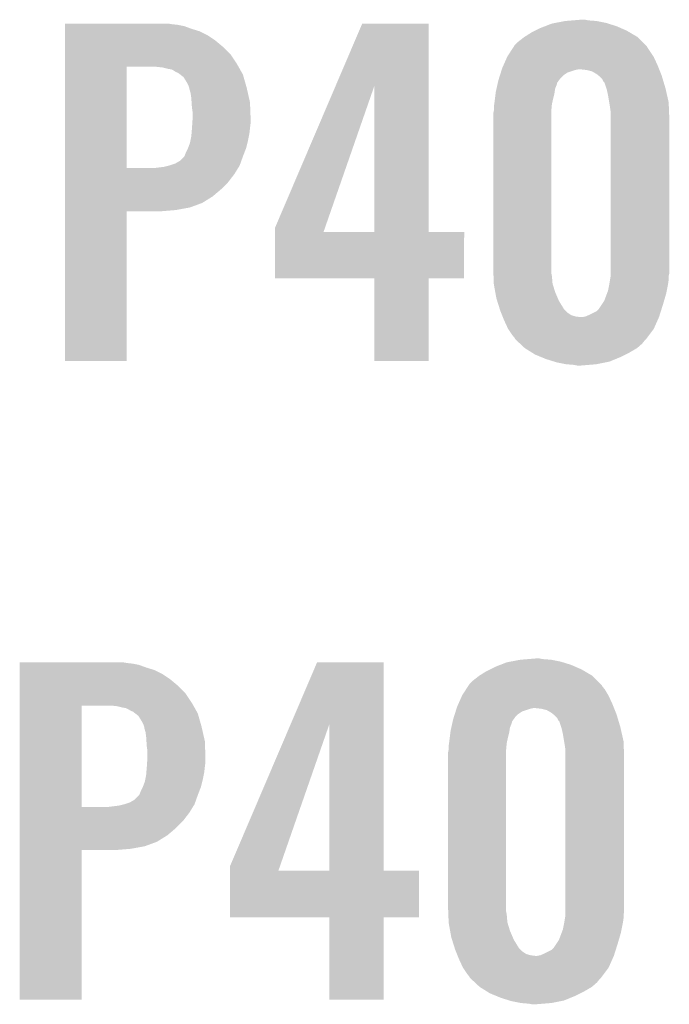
# Model space of a CAD drawing. Extents: x -9 to 122, y -9 to 65.
# Tile 210 of 256: x 103.2 to 105.76, y 15.55 to 19.43. Entities that reach past the tile are written whole.
import ezdxf

# ---------------------------------------------------------------- set-up
doc = ezdxf.new("R2010")
doc.units = 0
doc.layers.add('CLICKER_4_FOR_R7FA4M2A_V100_GTO', color=12, linetype='CONTINUOUS')

msp = doc.modelspace()

# ---------------------------------------------------------------- linework, layer by layer
at = {"layer": 'CLICKER_4_FOR_R7FA4M2A_V100_GTO'}
for points in [[(105.306496, 19.41576), (105.3465, 19.42338), (105.506522, 19.41576), (105.468422, 19.42338)], [(105.3465, 19.42338), (105.376978, 19.42592), (105.468422, 19.42338), (105.4354, 19.42592)], [(105.376978, 19.42592), (105.407458, 19.42846), (105.4354, 19.42592), (105.422702, 19.42846)], [(103.37548, 19.41068), (103.375482, 19.41322), (103.797098, 19.41068), (103.781862, 19.41322)], [(103.37548, 19.40814), (103.37548, 19.41068), (103.819958, 19.40814), (103.797098, 19.41068)], [(103.37548, 19.403058), (103.37548, 19.40814), (103.84536, 19.403058), (103.819958, 19.40814)], [(103.37548, 19.3929), (103.37548, 19.403058), (103.8733, 19.3929), (103.84536, 19.403058)], [(103.37548, 19.38274), (103.37548, 19.3929), (103.90632, 19.38274), (103.8733, 19.3929)], [(103.37548, 19.367498), (103.37548, 19.38274), (103.936802, 19.367498), (103.90632, 19.38274)], [(104.442186, 19.169256), (104.546406, 19.413198), (104.808028, 19.169256), (104.80802, 19.413198)], [(104.546406, 19.413198), (104.546416, 19.41322), (104.80802, 19.413198), (104.546416, 19.41322)], [(105.211882, 19.37766), (105.22712, 19.38528), (105.600754, 19.37766), (105.5878, 19.38528)], [(105.22712, 19.38528), (105.24744, 19.39544), (105.5878, 19.38528), (105.564578, 19.39544)], [(105.24744, 19.39544), (105.267034, 19.40306), (105.564578, 19.39544), (105.54716, 19.40306)], [(105.267034, 19.40306), (105.293162, 19.41322), (105.54716, 19.40306), (105.51465, 19.41322)], [(105.293162, 19.41322), (105.306496, 19.41576), (105.51465, 19.41322), (105.506522, 19.41576)], [(103.37548, 19.34718), (103.37548, 19.367498), (103.96728, 19.34718), (103.936802, 19.367498)], [(103.37548, 19.321782), (103.37548, 19.34718), (103.997758, 19.321782), (103.96728, 19.34718)], [(105.145842, 19.326862), (105.161082, 19.3421), (105.663998, 19.326862), (105.64876, 19.3421)], [(105.161082, 19.3421), (105.183936, 19.359878), (105.64876, 19.3421), (105.630982, 19.359878)], [(105.183936, 19.359878), (105.18394, 19.35988), (105.630982, 19.359878), (105.63098, 19.35988)], [(105.18394, 19.35988), (105.211882, 19.37766), (105.63098, 19.35988), (105.600754, 19.37766)], [(103.375478, 19.2913), (103.37548, 19.321782), (104.02824, 19.2913), (103.997758, 19.321782)], [(105.117902, 19.28368), (105.140908, 19.319238), (105.692788, 19.28368), (105.669082, 19.319238)], [(105.140908, 19.319238), (105.144194, 19.324316), (105.669082, 19.319238), (105.666542, 19.324316)], [(105.144194, 19.324316), (105.145842, 19.326862), (105.666542, 19.324316), (105.663998, 19.326862)], [(103.375478, 19.253202), (103.375478, 19.2913), (104.053638, 19.253202), (104.02824, 19.2913)], [(105.102096, 19.24812), (105.116772, 19.28114), (105.70972, 19.24812), (105.69448, 19.28114)], [(105.116772, 19.28114), (105.117902, 19.28368), (105.69448, 19.28114), (105.692788, 19.28368)], [(103.375472, 18.844282), (103.375478, 19.24304), (103.6193, 18.844282), (103.619322, 19.24304)], [(103.375478, 19.24304), (103.375478, 19.253202), (104.059356, 19.24304), (104.053638, 19.253202)], [(103.759, 19.2405), (103.736138, 19.24304), (104.060784, 19.2405), (104.059356, 19.24304)], [(103.77932, 19.23542), (103.759, 19.2405), (104.063642, 19.23542), (104.060784, 19.2405)], [(103.794562, 19.232878), (103.77932, 19.23542), (104.065072, 19.232878), (104.063642, 19.23542)], [(103.804722, 19.227798), (103.794562, 19.232878), (104.06793, 19.227798), (104.065072, 19.232878)], [(103.812342, 19.22272), (103.804722, 19.227798), (104.070786, 19.22272), (104.06793, 19.227798)], [(105.091964, 19.22018), (105.095172, 19.23034), (105.35412, 19.22018), (105.384602, 19.23034)], [(105.095172, 19.23034), (105.095974, 19.23288), (105.384602, 19.23034), (105.397302, 19.23288)], [(105.095974, 19.23288), (105.09758, 19.23796), (105.715818, 19.23288), (105.713786, 19.23796)], [(105.09758, 19.23796), (105.102096, 19.24812), (105.713786, 19.23796), (105.70972, 19.24812)], [(105.43032, 19.23034), (105.407458, 19.23288), (105.716834, 19.23034), (105.715818, 19.23288)], [(105.450642, 19.22526), (105.43032, 19.23034), (105.718866, 19.22526), (105.716834, 19.23034)], [(105.468418, 19.2151), (105.450642, 19.22526), (105.72293, 19.2151), (105.718866, 19.22526)], [(103.817424, 19.22018), (103.812342, 19.22272), (104.072216, 19.22018), (104.070786, 19.22272)], [(103.819966, 19.220176), (103.817424, 19.22018), (104.072218, 19.220176), (104.072216, 19.22018)], [(103.82976, 19.212558), (103.819966, 19.220176), (104.076502, 19.212558), (104.072218, 19.220176)], [(103.84282, 19.202396), (103.82976, 19.212558), (104.079406, 19.202396), (104.076502, 19.212558)], [(103.855518, 19.18208), (103.84282, 19.202396), (104.08521, 19.18208), (104.079406, 19.202396)], [(105.080084, 19.179546), (105.08234, 19.189698), (105.313484, 19.179546), (105.320734, 19.189698)], [(105.08234, 19.189698), (105.084746, 19.197322), (105.320734, 19.189698), (105.326182, 19.197322)], [(105.084746, 19.197322), (105.088756, 19.21002), (105.326182, 19.197322), (105.33888, 19.21002)], [(105.088756, 19.21002), (105.091964, 19.22018), (105.33888, 19.21002), (105.35412, 19.22018)], [(105.474768, 19.210022), (105.468418, 19.2151), (105.72496, 19.210022), (105.72293, 19.2151)], [(105.48112, 19.20494), (105.474768, 19.210022), (105.726486, 19.20494), (105.72496, 19.210022)], [(105.491282, 19.194776), (105.48112, 19.20494), (105.729534, 19.194776), (105.726486, 19.20494)], [(105.496362, 19.18462), (105.491282, 19.194776), (105.732582, 19.18462), (105.729534, 19.194776)], [(103.86314, 19.166838), (103.855518, 19.18208), (104.089566, 19.166838), (104.08521, 19.18208)], [(103.86568, 19.159222), (103.86314, 19.166838), (104.09174, 19.159222), (104.089566, 19.166838)], [(103.86568, 19.159216), (103.86568, 19.159222), (104.091742, 19.159216), (104.09174, 19.159222)], [(103.86568, 19.156676), (103.86568, 19.159216), (104.09232, 19.156676), (104.091742, 19.159216)], [(103.87076, 19.138898), (103.86568, 19.156676), (104.09636, 19.138898), (104.09232, 19.156676)], [(104.203502, 18.610584), (104.442186, 19.169256), (104.400188, 18.610584), (104.594622, 19.169256)], [(104.594638, 18.5928), (104.594622, 19.169256), (104.808042, 18.5928), (104.808028, 19.169256)], [(105.07218, 19.143978), (105.075002, 19.156682), (105.304044, 19.143978), (105.305862, 19.156682)], [(105.075002, 19.156682), (105.077824, 19.169378), (105.305862, 19.156682), (105.31094, 19.169378)], [(105.077824, 19.169378), (105.079518, 19.177004), (105.31094, 19.169378), (105.31348, 19.177004)], [(105.079518, 19.177004), (105.080084, 19.179546), (105.31348, 19.177004), (105.313484, 19.179546)], [(105.50144, 19.179534), (105.496362, 19.18462), (105.734108, 19.179534), (105.732582, 19.18462)], [(105.501442, 19.176998), (105.50144, 19.179534), (105.734868, 19.176998), (105.734108, 19.179534)], [(105.507368, 19.15922), (105.501442, 19.176998), (105.7402, 19.15922), (105.734868, 19.176998)], [(105.50906, 19.154138), (105.507368, 19.15922), (105.741356, 19.154138), (105.7402, 19.15922)], [(105.51414, 19.13128), (105.50906, 19.154138), (105.74655, 19.13128), (105.741356, 19.154138)], [(103.8733, 19.12112), (103.87076, 19.138898), (104.1004, 19.12112), (104.09636, 19.138898)], [(103.874486, 19.103338), (103.8733, 19.12112), (104.10444, 19.103338), (104.1004, 19.12112)], [(105.0671, 19.10334), (105.069004, 19.11858), (105.294852, 19.10334), (105.29824, 19.11858)], [(105.069004, 19.11858), (105.071544, 19.138902), (105.29824, 19.11858), (105.30332, 19.138902)], [(105.071544, 19.138902), (105.07218, 19.143978), (105.30332, 19.138902), (105.304044, 19.143978)], [(105.518798, 19.103338), (105.51414, 19.13128), (105.7529, 19.103338), (105.74655, 19.13128)], [(103.87584, 19.08302), (103.874486, 19.103338), (104.105222, 19.08302), (104.10444, 19.103338)], [(103.87838, 19.065238), (103.87584, 19.08302), (104.105906, 19.065238), (104.105222, 19.08302)], [(105.06405, 19.06778), (105.06456, 19.070322), (105.29062, 19.06778), (105.29085, 19.070322)], [(105.06456, 19.08556), (105.06601, 19.09572), (105.292236, 19.08556), (105.29316, 19.09572)], [(105.06456, 19.070322), (105.06456, 19.08556), (105.29085, 19.070322), (105.292236, 19.08556)], [(105.06601, 19.09572), (105.0671, 19.10334), (105.29316, 19.09572), (105.294852, 19.10334)], [(105.52176, 19.08556), (105.518798, 19.103338), (105.753612, 19.08556), (105.7529, 19.103338)], [(105.5243, 19.067778), (105.52176, 19.08556), (105.754324, 19.067778), (105.753612, 19.08556)], [(103.877364, 19.02206), (103.87838, 19.0373), (104.10698, 19.02206), (104.10698, 19.0373)], [(103.87838, 19.0373), (103.87838, 19.065238), (104.10698, 19.0373), (104.105906, 19.065238)], [(105.06202, 19.057622), (105.06405, 19.06778), (105.29062, 19.057622), (105.29062, 19.06778)], [(105.06202, 18.45056), (105.06202, 19.057622), (105.29062, 18.45056), (105.29062, 19.057622)], [(105.5243, 19.03984), (105.5243, 19.067778), (105.75544, 19.03984), (105.754324, 19.067778)], [(105.5243, 18.430238), (105.5243, 19.03984), (105.75544, 18.430238), (105.75544, 19.03984)], [(103.874146, 18.978882), (103.87584, 18.9992), (104.1019, 18.978882), (104.104156, 18.9992)], [(103.87584, 18.9992), (103.876008, 19.00174), (104.104156, 18.9992), (104.10444, 19.00174)], [(103.876008, 19.00174), (103.877364, 19.02206), (104.10444, 19.00174), (104.10698, 19.02206)], [(103.87025, 18.95348), (103.8733, 18.968718), (104.09682, 18.95348), (104.099866, 18.968718)], [(103.8733, 18.968718), (103.874146, 18.978882), (104.099866, 18.968718), (104.1019, 18.978882)], [(103.85298, 18.90776), (103.860598, 18.922998), (104.083336, 18.90776), (104.089198, 18.922998)], [(103.860598, 18.922998), (103.8606, 18.923), (104.089198, 18.922998), (104.089198, 18.923)], [(103.8606, 18.923), (103.868218, 18.943318), (104.089198, 18.923), (104.094278, 18.943318)], [(103.868218, 18.943318), (103.87025, 18.95348), (104.094278, 18.943318), (104.09682, 18.95348)], [(103.827578, 18.872198), (103.845358, 18.88998), (104.070148, 18.872198), (104.0765, 18.88998)], [(103.845358, 18.88998), (103.8479, 18.89506), (104.0765, 18.88998), (104.078452, 18.89506)], [(103.8479, 18.89506), (103.85298, 18.90776), (104.078452, 18.89506), (104.083336, 18.90776)], [(103.375472, 18.84426), (103.375472, 18.844282), (103.725978, 18.84426), (103.6193, 18.844282)], [(103.375472, 18.8214), (103.375472, 18.84426), (104.04348, 18.8214), (104.057548, 18.84426)], [(103.725978, 18.84426), (103.766618, 18.84934), (104.057548, 18.84426), (104.060674, 18.84934)], [(103.766618, 18.84934), (103.786924, 18.854418), (104.060674, 18.84934), (104.0638, 18.854418)], [(103.786924, 18.854418), (103.78694, 18.854422), (104.0638, 18.854418), (104.0638, 18.854422)], [(103.78694, 18.854422), (103.809798, 18.86204), (104.0638, 18.854422), (104.06652, 18.86204)], [(103.809798, 18.86204), (103.827578, 18.872198), (104.06652, 18.86204), (104.070148, 18.872198)], [(103.37547, 18.78838), (103.375472, 18.8214), (104.018078, 18.78838), (104.04348, 18.8214)], [(103.37547, 18.76044), (103.37547, 18.78838), (103.99014, 18.76044), (104.018078, 18.78838)], [(103.37547, 18.7325), (103.37547, 18.76044), (103.957118, 18.7325), (103.99014, 18.76044)], [(103.37547, 18.7071), (103.37547, 18.7325), (103.91648, 18.7071), (103.957118, 18.7325)], [(103.375468, 18.67916), (103.37547, 18.68932), (103.812342, 18.67916), (103.868218, 18.68932)], [(103.37547, 18.68932), (103.37547, 18.7071), (103.868218, 18.68932), (103.91648, 18.7071)], [(103.37546, 18.084822), (103.375468, 18.674058), (103.619278, 18.084822), (103.6193, 18.674058)], [(103.375468, 18.67408), (103.375468, 18.67916), (103.751382, 18.67408), (103.812342, 18.67916)], [(103.375468, 18.674058), (103.375468, 18.67408), (103.6193, 18.674058), (103.751382, 18.67408)], [(104.2035, 18.592828), (104.203502, 18.610584), (104.39401, 18.592828), (104.400188, 18.610584)], [(104.2035, 18.5928), (104.2035, 18.592828), (104.594638, 18.5928), (104.39401, 18.592828)], [(104.2035, 18.592778), (104.2035, 18.5928), (104.94772, 18.592778), (104.808042, 18.5928)], [(104.2035, 18.409942), (104.2035, 18.592778), (104.947698, 18.409942), (104.94772, 18.592778)], [(105.062732, 18.432782), (105.06202, 18.45056), (105.29062, 18.432782), (105.29062, 18.45056)], [(105.06324, 18.420082), (105.062732, 18.432782), (105.29316, 18.420082), (105.29062, 18.432782)], [(105.06446, 18.389602), (105.06324, 18.420082), (105.2957, 18.389602), (105.29316, 18.420082)], [(105.522182, 18.40484), (105.5243, 18.417538), (105.7529, 18.40484), (105.7529, 18.417538)], [(105.5243, 18.420078), (105.5243, 18.430238), (105.7529, 18.420078), (105.75544, 18.430238)], [(105.5243, 18.417538), (105.5243, 18.420078), (105.7529, 18.417538), (105.7529, 18.420078)], [(104.594638, 18.40992), (104.2035, 18.409942), (104.947698, 18.40992), (104.947698, 18.409942)], [(104.59464, 18.409898), (104.594638, 18.40992), (104.80802, 18.409898), (104.947698, 18.40992)], [(104.59466, 18.084822), (104.59464, 18.409898), (104.807998, 18.084822), (104.80802, 18.409898)], [(105.06456, 18.387062), (105.06446, 18.389602), (105.296482, 18.387062), (105.2957, 18.389602)], [(105.070102, 18.35658), (105.06456, 18.387062), (105.305858, 18.35658), (105.296482, 18.387062)], [(105.514138, 18.361658), (105.51922, 18.38706), (105.745278, 18.361658), (105.750358, 18.38706)], [(105.51922, 18.387062), (105.522182, 18.40484), (105.75036, 18.387062), (105.7529, 18.40484)], [(105.51922, 18.38706), (105.51922, 18.387062), (105.750358, 18.38706), (105.75036, 18.387062)], [(105.07472, 18.33118), (105.070102, 18.35658), (105.316746, 18.33118), (105.305858, 18.35658)], [(105.498898, 18.321018), (105.509376, 18.34896), (105.73452, 18.321018), (105.74274, 18.34896)], [(105.509376, 18.34896), (105.514138, 18.361658), (105.74274, 18.34896), (105.745278, 18.361658)], [(105.07793, 18.32102), (105.07472, 18.33118), (105.3211, 18.32102), (105.316746, 18.33118)], [(105.088356, 18.288002), (105.07793, 18.32102), (105.341418, 18.288002), (105.3211, 18.32102)], [(105.478578, 18.290538), (105.488738, 18.30578), (105.725226, 18.290538), (105.73004, 18.30578)], [(105.488738, 18.30578), (105.498898, 18.321018), (105.73004, 18.30578), (105.73452, 18.321018)], [(105.08996, 18.282918), (105.088356, 18.288002), (105.346502, 18.282918), (105.341418, 18.288002)], [(105.093008, 18.275302), (105.08996, 18.282918), (105.354118, 18.275302), (105.346502, 18.282918)], [(105.097072, 18.265142), (105.093008, 18.275302), (105.369356, 18.265142), (105.354118, 18.275302)], [(105.099104, 18.26006), (105.097072, 18.265142), (105.387138, 18.26006), (105.369356, 18.265142)], [(105.10012, 18.25752), (105.099104, 18.26006), (105.40746, 18.25752), (105.387138, 18.26006)], [(105.1052, 18.24482), (105.10012, 18.25752), (105.709154, 18.24482), (105.7148, 18.25752)], [(105.412538, 18.25752), (105.425238, 18.26006), (105.7148, 18.25752), (105.715602, 18.26006)], [(105.425238, 18.26006), (105.44302, 18.26768), (105.715602, 18.26006), (105.718008, 18.26768)], [(105.44302, 18.26768), (105.468416, 18.280378), (105.718008, 18.26768), (105.722018, 18.280378)], [(105.468416, 18.280378), (105.478578, 18.290538), (105.722018, 18.280378), (105.725226, 18.290538)], [(105.12044, 18.2118), (105.1052, 18.24482), (105.694478, 18.2118), (105.709154, 18.24482)], [(105.13568, 18.18894), (105.12044, 18.2118), (105.677332, 18.18894), (105.694478, 18.2118)], [(105.14584, 18.17624), (105.13568, 18.18894), (105.667808, 18.17624), (105.677332, 18.18894)], [(105.148378, 18.171164), (105.14584, 18.17624), (105.664, 18.171164), (105.667808, 18.17624)], [(105.148384, 18.17116), (105.148378, 18.171164), (105.663998, 18.17116), (105.664, 18.171164)], [(105.153828, 18.166078), (105.148384, 18.17116), (105.658918, 18.166078), (105.663998, 18.17116)], [(105.167434, 18.153378), (105.153828, 18.166078), (105.64876, 18.153378), (105.658918, 18.166078)], [(105.186478, 18.135602), (105.167434, 18.153378), (105.628442, 18.135602), (105.64876, 18.153378)], [(105.186486, 18.135598), (105.186478, 18.135602), (105.628438, 18.135598), (105.628442, 18.135602)], [(105.214932, 18.11782), (105.186486, 18.135598), (105.59796, 18.11782), (105.628438, 18.135598)], [(105.22712, 18.110202), (105.214932, 18.11782), (105.582724, 18.110202), (105.59796, 18.11782)], [(105.251794, 18.10004), (105.22712, 18.110202), (105.5624, 18.10004), (105.582724, 18.110202)], [(103.619278, 18.0848), (103.37546, 18.084822), (103.619278, 18.0848), (103.619278, 18.084822)], [(104.807998, 18.0848), (104.59466, 18.084822), (104.807998, 18.0848), (104.807998, 18.084822)], [(105.2703, 18.092418), (105.251794, 18.10004), (105.543888, 18.092418), (105.5624, 18.10004)], [(105.30281, 18.08226), (105.2703, 18.092418), (105.519218, 18.08226), (105.543888, 18.092418)], [(105.310938, 18.07972), (105.30281, 18.08226), (105.506518, 18.07972), (105.519218, 18.08226)], [(105.349038, 18.0721), (105.310938, 18.07972), (105.46842, 18.0721), (105.506518, 18.07972)], [(105.37952, 18.06956), (105.349038, 18.0721), (105.43794, 18.06956), (105.46842, 18.0721)], [(105.392218, 18.06702), (105.37952, 18.06956), (105.407462, 18.06702), (105.43794, 18.06956)], [(105.115362, 16.89862), (105.128696, 16.90116), (105.33685, 16.89862), (105.328722, 16.90116)], [(105.128696, 16.90116), (105.1687, 16.90878), (105.328722, 16.90116), (105.290622, 16.90878)], [(105.1687, 16.90878), (105.199178, 16.91132), (105.290622, 16.90878), (105.2576, 16.91132)], [(105.199178, 16.91132), (105.229658, 16.91386), (105.2576, 16.91132), (105.244902, 16.91386)], [(103.19768, 16.89608), (103.197682, 16.89862), (103.619298, 16.89608), (103.604062, 16.89862)], [(103.19768, 16.89354), (103.19768, 16.89608), (103.642158, 16.89354), (103.619298, 16.89608)], [(103.19768, 16.888458), (103.19768, 16.89354), (103.66756, 16.888458), (103.642158, 16.89354)], [(103.19768, 16.8783), (103.19768, 16.888458), (103.6955, 16.8783), (103.66756, 16.888458)], [(103.19768, 16.86814), (103.19768, 16.8783), (103.72852, 16.86814), (103.6955, 16.8783)], [(103.19768, 16.852898), (103.19768, 16.86814), (103.759002, 16.852898), (103.72852, 16.86814)], [(104.264386, 16.654656), (104.368606, 16.898598), (104.630228, 16.654656), (104.63022, 16.898598)], [(104.368606, 16.898598), (104.368616, 16.89862), (104.63022, 16.898598), (104.368616, 16.89862)], [(105.00614, 16.84528), (105.034082, 16.86306), (105.45318, 16.84528), (105.422954, 16.86306)], [(105.034082, 16.86306), (105.04932, 16.87068), (105.422954, 16.86306), (105.41, 16.87068)], [(105.04932, 16.87068), (105.06964, 16.88084), (105.41, 16.87068), (105.386778, 16.88084)], [(105.06964, 16.88084), (105.089234, 16.88846), (105.386778, 16.88084), (105.36936, 16.88846)], [(105.089234, 16.88846), (105.115362, 16.89862), (105.36936, 16.88846), (105.33685, 16.89862)], [(103.19768, 16.83258), (103.19768, 16.852898), (103.78948, 16.83258), (103.759002, 16.852898)], [(103.19768, 16.807182), (103.19768, 16.83258), (103.819958, 16.807182), (103.78948, 16.83258)], [(104.968042, 16.812262), (104.983282, 16.8275), (105.486198, 16.812262), (105.47096, 16.8275)], [(104.983282, 16.8275), (105.006136, 16.845278), (105.47096, 16.8275), (105.453182, 16.845278)], [(105.006136, 16.845278), (105.00614, 16.84528), (105.453182, 16.845278), (105.45318, 16.84528)], [(103.197678, 16.7767), (103.19768, 16.807182), (103.85044, 16.7767), (103.819958, 16.807182)], [(104.940102, 16.76908), (104.95489, 16.791938), (105.515156, 16.76908), (105.501442, 16.791938)], [(104.95489, 16.791938), (104.96311, 16.80464), (105.501442, 16.791938), (105.49128, 16.80464)], [(104.96311, 16.80464), (104.966394, 16.809716), (105.49128, 16.80464), (105.488742, 16.809716)], [(104.966394, 16.809716), (104.968042, 16.812262), (105.488742, 16.809716), (105.486198, 16.812262)], [(103.197678, 16.738602), (103.197678, 16.7767), (103.875838, 16.738602), (103.85044, 16.7767)], [(104.924296, 16.73352), (104.938972, 16.766538), (105.53192, 16.73352), (105.51668, 16.766538)], [(104.938972, 16.766538), (104.940102, 16.76908), (105.51668, 16.766538), (105.515156, 16.76908)], [(103.197672, 16.329682), (103.197678, 16.72844), (103.4415, 16.329682), (103.441522, 16.72844)], [(103.197678, 16.72844), (103.197678, 16.738602), (103.881556, 16.72844), (103.875838, 16.738602)], [(103.5812, 16.7259), (103.558338, 16.72844), (103.882984, 16.7259), (103.881556, 16.72844)], [(103.60152, 16.72082), (103.5812, 16.7259), (103.885842, 16.72082), (103.882984, 16.7259)], [(103.616762, 16.718278), (103.60152, 16.72082), (103.887272, 16.718278), (103.885842, 16.72082)], [(103.626922, 16.713198), (103.616762, 16.718278), (103.89013, 16.713198), (103.887272, 16.718278)], [(103.634542, 16.70812), (103.626922, 16.713198), (103.892986, 16.70812), (103.89013, 16.713198)], [(103.639624, 16.70558), (103.634542, 16.70812), (103.894416, 16.70558), (103.892986, 16.70812)], [(104.914164, 16.70558), (104.917372, 16.71574), (105.17632, 16.70558), (105.206802, 16.71574)], [(104.917372, 16.71574), (104.918174, 16.71828), (105.206802, 16.71574), (105.219502, 16.71828)], [(104.918174, 16.71828), (104.91978, 16.72336), (105.538018, 16.71828), (105.535986, 16.72336)], [(104.91978, 16.72336), (104.924296, 16.73352), (105.535986, 16.72336), (105.53192, 16.73352)], [(105.25252, 16.71574), (105.229658, 16.71828), (105.539034, 16.71574), (105.538018, 16.71828)], [(105.272842, 16.71066), (105.25252, 16.71574), (105.541066, 16.71066), (105.539034, 16.71574)], [(105.290618, 16.7005), (105.272842, 16.71066), (105.54513, 16.7005), (105.541066, 16.71066)], [(103.642166, 16.705576), (103.639624, 16.70558), (103.894418, 16.705576), (103.894416, 16.70558)], [(103.65196, 16.697958), (103.642166, 16.705576), (103.898702, 16.697958), (103.894418, 16.705576)], [(103.66502, 16.687796), (103.65196, 16.697958), (103.901606, 16.687796), (103.898702, 16.697958)], [(103.677718, 16.66748), (103.66502, 16.687796), (103.90741, 16.66748), (103.901606, 16.687796)], [(103.68534, 16.652238), (103.677718, 16.66748), (103.911766, 16.652238), (103.90741, 16.66748)], [(104.902284, 16.664946), (104.90454, 16.675098), (105.135684, 16.664946), (105.142934, 16.675098)], [(104.90454, 16.675098), (104.906946, 16.682722), (105.142934, 16.675098), (105.148382, 16.682722)], [(104.906946, 16.682722), (104.910956, 16.69542), (105.148382, 16.682722), (105.16108, 16.69542)], [(104.910956, 16.69542), (104.914164, 16.70558), (105.16108, 16.69542), (105.17632, 16.70558)], [(105.296968, 16.695422), (105.290618, 16.7005), (105.54716, 16.695422), (105.54513, 16.7005)], [(105.30332, 16.69034), (105.296968, 16.695422), (105.548686, 16.69034), (105.54716, 16.695422)], [(105.313482, 16.680176), (105.30332, 16.69034), (105.551734, 16.680176), (105.548686, 16.69034)], [(105.318562, 16.67002), (105.313482, 16.680176), (105.554782, 16.67002), (105.551734, 16.680176)], [(105.32364, 16.664934), (105.318562, 16.67002), (105.556308, 16.664934), (105.554782, 16.67002)], [(103.68788, 16.644622), (103.68534, 16.652238), (103.91394, 16.644622), (103.911766, 16.652238)], [(103.68788, 16.644616), (103.68788, 16.644622), (103.913942, 16.644616), (103.91394, 16.644622)], [(103.68788, 16.642076), (103.68788, 16.644616), (103.91452, 16.642076), (103.913942, 16.644616)], [(103.69296, 16.624298), (103.68788, 16.642076), (103.91856, 16.624298), (103.91452, 16.642076)], [(104.025702, 16.095984), (104.264386, 16.654656), (104.222388, 16.095984), (104.416822, 16.654656)], [(104.416838, 16.0782), (104.416822, 16.654656), (104.630242, 16.0782), (104.630228, 16.654656)], [(104.893744, 16.624302), (104.89438, 16.629378), (105.12552, 16.624302), (105.126244, 16.629378)], [(104.89438, 16.629378), (104.897202, 16.642082), (105.126244, 16.629378), (105.128062, 16.642082)], [(104.897202, 16.642082), (104.900024, 16.654778), (105.128062, 16.642082), (105.13314, 16.654778)], [(104.900024, 16.654778), (104.901718, 16.662404), (105.13314, 16.654778), (105.13568, 16.662404)], [(104.901718, 16.662404), (104.902284, 16.664946), (105.13568, 16.662404), (105.135684, 16.664946)], [(105.323642, 16.662398), (105.32364, 16.664934), (105.557068, 16.662398), (105.556308, 16.664934)], [(105.329568, 16.64462), (105.323642, 16.662398), (105.5624, 16.64462), (105.557068, 16.662398)], [(105.33126, 16.639538), (105.329568, 16.64462), (105.563556, 16.639538), (105.5624, 16.64462)], [(105.33634, 16.61668), (105.33126, 16.639538), (105.56875, 16.61668), (105.563556, 16.639538)], [(103.6955, 16.60652), (103.69296, 16.624298), (103.9226, 16.60652), (103.91856, 16.624298)], [(103.696686, 16.588738), (103.6955, 16.60652), (103.92664, 16.588738), (103.9226, 16.60652)], [(104.8893, 16.58874), (104.891204, 16.60398), (105.117052, 16.58874), (105.12044, 16.60398)], [(104.891204, 16.60398), (104.893744, 16.624302), (105.12044, 16.60398), (105.12552, 16.624302)], [(105.340998, 16.588738), (105.33634, 16.61668), (105.5751, 16.588738), (105.56875, 16.61668)], [(103.69804, 16.56842), (103.696686, 16.588738), (103.927422, 16.56842), (103.92664, 16.588738)], [(103.70058, 16.550638), (103.69804, 16.56842), (103.928106, 16.550638), (103.927422, 16.56842)], [(104.88422, 16.543022), (104.88625, 16.55318), (105.11282, 16.543022), (105.11282, 16.55318)], [(104.88625, 16.55318), (104.88676, 16.555722), (105.11282, 16.55318), (105.11305, 16.555722)], [(104.88676, 16.57096), (104.88821, 16.58112), (105.114436, 16.57096), (105.11536, 16.58112)], [(104.88676, 16.555722), (104.88676, 16.57096), (105.11305, 16.555722), (105.114436, 16.57096)], [(104.88821, 16.58112), (104.8893, 16.58874), (105.11536, 16.58112), (105.117052, 16.58874)], [(105.34396, 16.57096), (105.340998, 16.588738), (105.575812, 16.57096), (105.5751, 16.588738)], [(105.3465, 16.553178), (105.34396, 16.57096), (105.576524, 16.553178), (105.575812, 16.57096)], [(105.3465, 16.52524), (105.3465, 16.553178), (105.57764, 16.52524), (105.576524, 16.553178)], [(103.699564, 16.50746), (103.70058, 16.5227), (103.92918, 16.50746), (103.92918, 16.5227)], [(103.70058, 16.5227), (103.70058, 16.550638), (103.92918, 16.5227), (103.928106, 16.550638)], [(104.88422, 15.93596), (104.88422, 16.543022), (105.11282, 15.93596), (105.11282, 16.543022)], [(105.3465, 15.915638), (105.3465, 16.52524), (105.57764, 15.915638), (105.57764, 16.52524)], [(103.696346, 16.464282), (103.69804, 16.4846), (103.9241, 16.464282), (103.926356, 16.4846)], [(103.69804, 16.4846), (103.698208, 16.48714), (103.926356, 16.4846), (103.92664, 16.48714)], [(103.698208, 16.48714), (103.699564, 16.50746), (103.92664, 16.48714), (103.92918, 16.50746)], [(103.690418, 16.428718), (103.69245, 16.43888), (103.916478, 16.428718), (103.91902, 16.43888)], [(103.69245, 16.43888), (103.6955, 16.454118), (103.91902, 16.43888), (103.922066, 16.454118)], [(103.6955, 16.454118), (103.696346, 16.464282), (103.922066, 16.454118), (103.9241, 16.464282)], [(103.67518, 16.39316), (103.682798, 16.408398), (103.905536, 16.39316), (103.911398, 16.408398)], [(103.682798, 16.408398), (103.6828, 16.4084), (103.911398, 16.408398), (103.911398, 16.4084)], [(103.6828, 16.4084), (103.690418, 16.428718), (103.911398, 16.4084), (103.916478, 16.428718)], [(103.631998, 16.34744), (103.649778, 16.357598), (103.88872, 16.34744), (103.892348, 16.357598)], [(103.649778, 16.357598), (103.667558, 16.37538), (103.892348, 16.357598), (103.8987, 16.37538)], [(103.667558, 16.37538), (103.6701, 16.38046), (103.8987, 16.37538), (103.900652, 16.38046)], [(103.6701, 16.38046), (103.67518, 16.39316), (103.900652, 16.38046), (103.905536, 16.39316)], [(103.197672, 16.32966), (103.197672, 16.329682), (103.548178, 16.32966), (103.4415, 16.329682)], [(103.197672, 16.3068), (103.197672, 16.32966), (103.86568, 16.3068), (103.879748, 16.32966)], [(103.548178, 16.32966), (103.588818, 16.33474), (103.879748, 16.32966), (103.882874, 16.33474)], [(103.588818, 16.33474), (103.609124, 16.339818), (103.882874, 16.33474), (103.886, 16.339818)], [(103.609124, 16.339818), (103.60914, 16.339822), (103.886, 16.339818), (103.886, 16.339822)], [(103.60914, 16.339822), (103.631998, 16.34744), (103.886, 16.339822), (103.88872, 16.34744)], [(103.19767, 16.27378), (103.197672, 16.3068), (103.840278, 16.27378), (103.86568, 16.3068)], [(103.19767, 16.24584), (103.19767, 16.27378), (103.81234, 16.24584), (103.840278, 16.27378)], [(103.19767, 16.2179), (103.19767, 16.24584), (103.779318, 16.2179), (103.81234, 16.24584)], [(103.19767, 16.1925), (103.19767, 16.2179), (103.73868, 16.1925), (103.779318, 16.2179)], [(103.197668, 16.16456), (103.19767, 16.17472), (103.634542, 16.16456), (103.690418, 16.17472)], [(103.197668, 16.15948), (103.197668, 16.16456), (103.573582, 16.15948), (103.634542, 16.16456)], [(103.19767, 16.17472), (103.19767, 16.1925), (103.690418, 16.17472), (103.73868, 16.1925)], [(103.19766, 15.570222), (103.197668, 16.159458), (103.441478, 15.570222), (103.4415, 16.159458)], [(103.197668, 16.159458), (103.197668, 16.15948), (103.4415, 16.159458), (103.573582, 16.15948)], [(104.0257, 16.078228), (104.025702, 16.095984), (104.21621, 16.078228), (104.222388, 16.095984)], [(104.0257, 16.0782), (104.0257, 16.078228), (104.416838, 16.0782), (104.21621, 16.078228)], [(104.0257, 16.078178), (104.0257, 16.0782), (104.76992, 16.078178), (104.630242, 16.0782)], [(104.0257, 15.895342), (104.0257, 16.078178), (104.769898, 15.895342), (104.76992, 16.078178)], [(104.884932, 15.918182), (104.88422, 15.93596), (105.11282, 15.918182), (105.11282, 15.93596)], [(104.416838, 15.89532), (104.0257, 15.895342), (104.769898, 15.89532), (104.769898, 15.895342)], [(104.41684, 15.895298), (104.416838, 15.89532), (104.63022, 15.895298), (104.769898, 15.89532)], [(104.41686, 15.570222), (104.41684, 15.895298), (104.630198, 15.570222), (104.63022, 15.895298)], [(104.88544, 15.905482), (104.884932, 15.918182), (105.11536, 15.905482), (105.11282, 15.918182)], [(104.88666, 15.875002), (104.88544, 15.905482), (105.1179, 15.875002), (105.11536, 15.905482)], [(105.344382, 15.89024), (105.3465, 15.902938), (105.5751, 15.89024), (105.5751, 15.902938)], [(105.3465, 15.905478), (105.3465, 15.915638), (105.5751, 15.905478), (105.57764, 15.915638)], [(105.3465, 15.902938), (105.3465, 15.905478), (105.5751, 15.902938), (105.5751, 15.905478)], [(104.88676, 15.872462), (104.88666, 15.875002), (105.118682, 15.872462), (105.1179, 15.875002)], [(104.892302, 15.84198), (104.88676, 15.872462), (105.128058, 15.84198), (105.118682, 15.872462)], [(105.336338, 15.847058), (105.34142, 15.87246), (105.567478, 15.847058), (105.572558, 15.87246)], [(105.34142, 15.872462), (105.344382, 15.89024), (105.57256, 15.872462), (105.5751, 15.89024)], [(105.34142, 15.87246), (105.34142, 15.872462), (105.572558, 15.87246), (105.57256, 15.872462)], [(104.89692, 15.81658), (104.892302, 15.84198), (105.138946, 15.81658), (105.128058, 15.84198)], [(104.90013, 15.80642), (104.89692, 15.81658), (105.1433, 15.80642), (105.138946, 15.81658)], [(105.321098, 15.806418), (105.331576, 15.83436), (105.55672, 15.806418), (105.56494, 15.83436)], [(105.331576, 15.83436), (105.336338, 15.847058), (105.56494, 15.83436), (105.567478, 15.847058)], [(104.910556, 15.773402), (104.90013, 15.80642), (105.163618, 15.773402), (105.1433, 15.80642)], [(105.290616, 15.765778), (105.300778, 15.775938), (105.544218, 15.765778), (105.547426, 15.775938)], [(105.300778, 15.775938), (105.310938, 15.79118), (105.547426, 15.775938), (105.55224, 15.79118)], [(105.310938, 15.79118), (105.321098, 15.806418), (105.55224, 15.79118), (105.55672, 15.806418)], [(104.91216, 15.768318), (104.910556, 15.773402), (105.168702, 15.768318), (105.163618, 15.773402)], [(104.915208, 15.760702), (104.91216, 15.768318), (105.176318, 15.760702), (105.168702, 15.768318)], [(104.919272, 15.750542), (104.915208, 15.760702), (105.191556, 15.750542), (105.176318, 15.760702)], [(104.921304, 15.74546), (104.919272, 15.750542), (105.209338, 15.74546), (105.191556, 15.750542)], [(104.92232, 15.74292), (104.921304, 15.74546), (105.22966, 15.74292), (105.209338, 15.74546)], [(104.9274, 15.73022), (104.92232, 15.74292), (105.531354, 15.73022), (105.537, 15.74292)], [(105.234738, 15.74292), (105.247438, 15.74546), (105.537, 15.74292), (105.537802, 15.74546)], [(105.247438, 15.74546), (105.26522, 15.75308), (105.537802, 15.74546), (105.540208, 15.75308)], [(105.26522, 15.75308), (105.290616, 15.765778), (105.540208, 15.75308), (105.544218, 15.765778)], [(104.94264, 15.6972), (104.9274, 15.73022), (105.516678, 15.6972), (105.531354, 15.73022)], [(104.95788, 15.67434), (104.94264, 15.6972), (105.499532, 15.67434), (105.516678, 15.6972)], [(104.96804, 15.66164), (104.95788, 15.67434), (105.490008, 15.66164), (105.499532, 15.67434)], [(104.970578, 15.656564), (104.96804, 15.66164), (105.4862, 15.656564), (105.490008, 15.66164)], [(104.970584, 15.65656), (104.970578, 15.656564), (105.486198, 15.65656), (105.4862, 15.656564)], [(104.976028, 15.651478), (104.970584, 15.65656), (105.481118, 15.651478), (105.486198, 15.65656)], [(104.989634, 15.638778), (104.976028, 15.651478), (105.47096, 15.638778), (105.481118, 15.651478)], [(105.008678, 15.621002), (104.989634, 15.638778), (105.450642, 15.621002), (105.47096, 15.638778)], [(105.008686, 15.620998), (105.008678, 15.621002), (105.450638, 15.620998), (105.450642, 15.621002)], [(105.037132, 15.60322), (105.008686, 15.620998), (105.42016, 15.60322), (105.450638, 15.620998)], [(105.04932, 15.595602), (105.037132, 15.60322), (105.404924, 15.595602), (105.42016, 15.60322)], [(105.073994, 15.58544), (105.04932, 15.595602), (105.3846, 15.58544), (105.404924, 15.595602)], [(105.0925, 15.577818), (105.073994, 15.58544), (105.366088, 15.577818), (105.3846, 15.58544)], [(103.441478, 15.5702), (103.19766, 15.570222), (103.441478, 15.5702), (103.441478, 15.570222)], [(104.630198, 15.5702), (104.41686, 15.570222), (104.630198, 15.5702), (104.630198, 15.570222)], [(105.12501, 15.56766), (105.0925, 15.577818), (105.341418, 15.56766), (105.366088, 15.577818)], [(105.133138, 15.56512), (105.12501, 15.56766), (105.328718, 15.56512), (105.341418, 15.56766)], [(105.171238, 15.5575), (105.133138, 15.56512), (105.29062, 15.5575), (105.328718, 15.56512)], [(105.20172, 15.55496), (105.171238, 15.5575), (105.26014, 15.55496), (105.29062, 15.5575)], [(105.214418, 15.55242), (105.20172, 15.55496), (105.229662, 15.55242), (105.26014, 15.55496)]]:
    msp.add_solid(points, dxfattribs=at)

doc.saveas('drawing.dxf')
